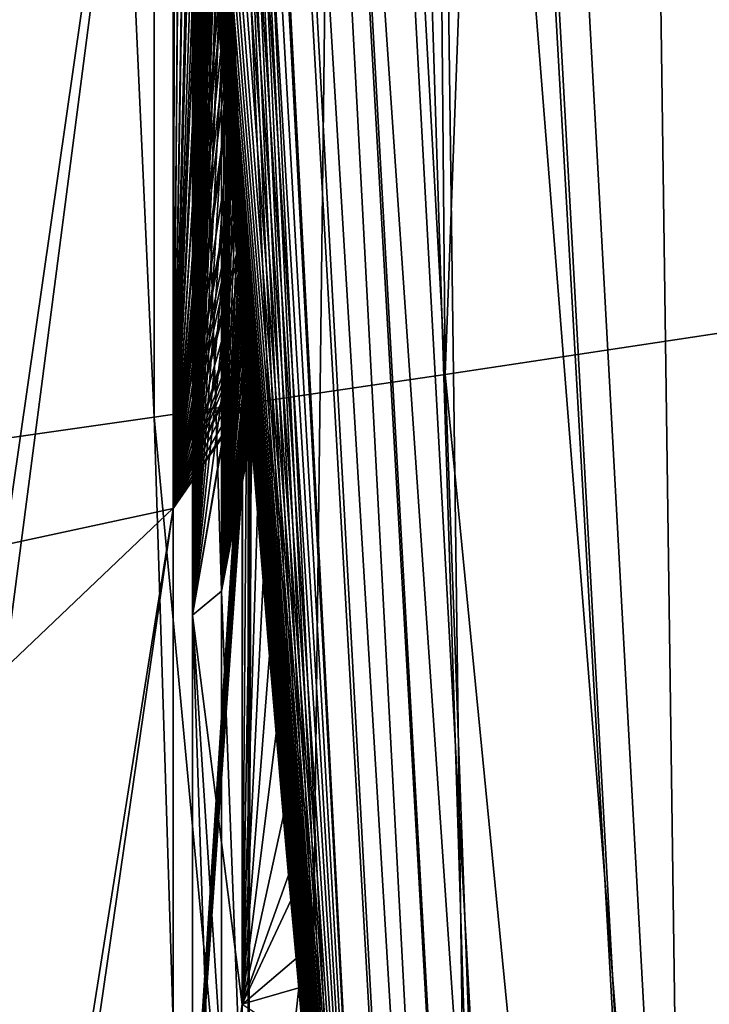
# Model space of a CAD drawing. Header units: metres. Extents: x -59 to 113, y -107 to 107.
# Tile 44 of 192: x -22.505 to -22.267, y -2.03 to -1.69. Entities that reach past the tile are written whole.
import ezdxf

# ---------------------------------------------------------------- set-up
doc = ezdxf.new("R2010")
doc.units = ezdxf.units.M
doc.layers.add('solid_20_382_333_XXX', color=7, linetype='CONTINUOUS')

msp = doc.modelspace()

# ---------------------------------------------------------------- linework, layer by layer
at = {"layer": 'solid_20_382_333_XXX'}
for points in [[(-22.675404, -8.532267, -58.202339), (-22.565056, 0, -58.59687), (-22.482573, -8.532267, -58.760853)], [(-22.482573, -8.532267, -58.760853), (-22.565056, 0, -58.59687), (-22.379398, 0, -59.067978)], [(-22.482573, -8.532267, -58.760853), (-22.379398, 0, -59.067978), (-22.266293, -8.532267, -59.252151)], [(-22.400661, -0.001116, 14.460033), (-22.326778, 0.001148, 14.411147), (-22.205284, -2.319411, 14.354494)], [(-22.266293, -8.532267, -59.252151), (-22.379398, 0, -59.067978), (-22.192207, 0, -59.451736)], [(-20.591038, -2.188736, 13.601759), (-22.205284, -2.319411, 14.354494), (-22.326778, 0.001148, 14.411147)], [(-20.705179, 0, 13.654984), (-20.591038, -2.188736, 13.601759), (-22.326778, 0.001148, 14.411147)], [(-22.561201, -1.841721, -22.436487), (-22.458622, -1.827063, -22.325249), (-22.542036, 0, -22.372587)], [(-22.458622, -1.827063, -22.325249), (-22.458235, 0, -22.274679), (-22.542036, 0, -22.372587)], [(-22.479876, -0.000002, 30.537273), (-22.5, -0.000005, 30.370859), (-22.335978, -2.71184, 30.370848)], [(-22.391514, -2.206838, 20.543573), (-22.335978, -2.71184, 30.370848), (-22.5, -0.000005, 30.370859)], [(-22.4254, -1.83069, 21.863312), (-22.425276, -1.832217, 21.856745), (-22.5, -0.000005, 30.370859)], [(-22.411484, -1.993848, 21.157787), (-22.5, -0.000005, 30.370859), (-22.425276, -1.832217, 21.856745)], [(-22.425566, -1.828671, 21.870255), (-22.4254, -1.83069, 21.863312), (-22.5, -0.000005, 30.370859)], [(-22.42577, -1.826157, 21.877617), (-22.425566, -1.828671, 21.870255), (-22.5, -0.000005, 30.370859)], [(-22.426016, -1.823141, 21.88542), (-22.42577, -1.826157, 21.877617), (-22.5, -0.000005, 30.370859)], [(-22.426174, -1.821186, 21.890091), (-22.426016, -1.823141, 21.88542), (-22.5, -0.000005, 30.370859)], [(-22.426302, -1.819622, 21.893663), (-22.426174, -1.821186, 21.890091), (-22.5, -0.000005, 30.370859)], [(-22.426628, -1.815596, 21.902346), (-22.426302, -1.819622, 21.893663), (-22.5, -0.000005, 30.370859)], [(-22.426994, -1.811057, 21.911469), (-22.426628, -1.815596, 21.902346), (-22.5, -0.000005, 30.370859)], [(-22.427402, -1.806, 21.921026), (-22.426994, -1.811057, 21.911469), (-22.5, -0.000005, 30.370859)], [(-22.427851, -1.800418, 21.931015), (-22.427402, -1.806, 21.921026), (-22.5, -0.000005, 30.370859)], [(-22.428341, -1.794305, 21.941433), (-22.427851, -1.800418, 21.931015), (-22.5, -0.000005, 30.370859)], [(-22.428871, -1.787654, 21.952269), (-22.428341, -1.794305, 21.941433), (-22.5, -0.000005, 30.370859)], [(-22.429443, -1.780458, 21.96352), (-22.428871, -1.787654, 21.952269), (-22.5, -0.000005, 30.370859)], [(-22.430058, -1.772714, 21.975174), (-22.429443, -1.780458, 21.96352), (-22.5, -0.000005, 30.370859)], [(-22.430712, -1.764417, 21.987219), (-22.430058, -1.772714, 21.975174), (-22.5, -0.000005, 30.370859)], [(-22.431406, -1.75557, 21.99963), (-22.430712, -1.764417, 21.987219), (-22.5, -0.000005, 30.370859)], [(-22.43214, -1.74616, 22.012407), (-22.431406, -1.75557, 21.99963), (-22.5, -0.000005, 30.370859)], [(-22.43292, -1.736112, 22.025631), (-22.43214, -1.74616, 22.012407), (-22.5, -0.000005, 30.370859)], [(-22.433754, -1.72531, 22.039419), (-22.43292, -1.736112, 22.025631), (-22.5, -0.000005, 30.370859)], [(-22.43465, -1.713619, 22.0539), (-22.433754, -1.72531, 22.039419), (-22.5, -0.000005, 30.370859)], [(-22.435617, -1.700899, 22.069189), (-22.43465, -1.713619, 22.0539), (-22.5, -0.000005, 30.370859)], [(-22.436668, -1.686993, 22.085398), (-22.435617, -1.700899, 22.069189), (-22.5, -0.000005, 30.370859)], [(-22.394268, -2.178712, 20.661039), (-22.391514, -2.206838, 20.543573), (-22.5, -0.000005, 30.370859)], [(-22.397184, -2.148519, 20.766548), (-22.394268, -2.178712, 20.661039), (-22.5, -0.000005, 30.370859)], [(-22.400154, -2.117334, 20.861305), (-22.397184, -2.148519, 20.766548), (-22.5, -0.000005, 30.370859)], [(-22.403101, -2.085913, 20.946569), (-22.400154, -2.117334, 20.861305), (-22.5, -0.000005, 30.370859)], [(-22.405983, -2.054724, 21.023594), (-22.403101, -2.085913, 20.946569), (-22.5, -0.000005, 30.370859)], [(-22.408781, -2.023988, 21.093662), (-22.405983, -2.054724, 21.023594), (-22.5, -0.000005, 30.370859)], [(-22.411484, -1.993848, 21.157787), (-22.408781, -2.023988, 21.093662), (-22.5, -0.000005, 30.370859)], [(-22.494745, -0.001124, 14.627174), (-22.360781, -2.449949, 14.564706), (-22.5, -0.002062, 14.683661)], [(-22.499971, -0.036235, 17.20204), (-22.5, -0.002062, 14.683661), (-22.376591, -2.353342, 14.626342)], [(-22.360781, -2.449949, 14.564706), (-22.376591, -2.353342, 14.626342), (-22.5, -0.002062, 14.683661)], [(-22.460777, -0.001121, 14.534747), (-22.327274, -2.441557, 14.472493), (-22.494745, -0.001124, 14.627174)], [(-22.327274, -2.441557, 14.472493), (-22.360781, -2.449949, 14.564706), (-22.494745, -0.001124, 14.627174)], [(-22.335798, -2.542124, 30.536896), (-22.479876, -0.000002, 30.537273), (-22.335978, -2.71184, 30.370848)], [(-22.335798, -2.542124, 30.536896), (-22.477577, -0.000002, 30.546387), (-22.479876, -0.000002, 30.537273)], [(-22.335798, -2.542124, 30.536896), (-22.415609, -0.000004, 30.703838), (-22.477577, -0.000002, 30.546387)], [(-22.400661, -0.001116, 14.460033), (-22.267723, -2.431216, 14.398043), (-22.460777, -0.001121, 14.534747)], [(-22.267723, -2.431216, 14.398043), (-22.327274, -2.441557, 14.472493), (-22.460777, -0.001121, 14.534747)], [(-22.458622, -1.827063, -22.325249), (-22.358221, -1.812348, -22.21158), (-22.458235, 0, -22.274679)], [(-22.358221, -1.812348, -22.21158), (-22.374413, 0, -22.17317), (-22.458235, 0, -22.274679)], [(-22.271982, -2.534846, 30.703665), (-22.411835, -0.000004, 30.710722), (-22.415609, -0.000004, 30.703838)], [(-22.271982, -2.534846, 30.703665), (-22.415609, -0.000004, 30.703838), (-22.335798, -2.542124, 30.536896)], [(-22.271982, -2.534846, 30.703665), (-22.306988, -0.000006, 30.853296), (-22.411835, -0.000004, 30.710722)], [(-22.400661, -0.001116, 14.460033), (-22.205284, -2.319411, 14.354494), (-22.267723, -2.431216, 14.398043)], [(-22.358221, -1.812348, -22.21158), (-22.291065, 0, -22.06772), (-22.374413, 0, -22.17317)], [(-22.358221, -1.812348, -22.21158), (-22.260674, -1.79768, -22.094988), (-22.291065, 0, -22.06772)], [(-22.164011, -2.522545, 30.853298), (-22.170368, -0.000007, 30.964626), (-22.306988, -0.000006, 30.853296)], [(-22.271982, -2.534846, 30.703665), (-22.164011, -2.522545, 30.853298), (-22.306988, -0.000006, 30.853296)], [(-22.260674, -1.79768, -22.094988), (-22.211166, 0, -21.961273), (-22.291065, 0, -22.06772)], [(-22.499197, -0.190044, 17.209139), (-22.499971, -0.036235, 17.20204), (-22.376591, -2.353342, 14.626342)], [(-22.497421, -0.340683, 17.225512), (-22.499197, -0.190044, 17.209139), (-22.376591, -2.353342, 14.626342)], [(-22.494776, -0.484854, 17.250257), (-22.497421, -0.340683, 17.225512), (-22.376591, -2.353342, 14.626342)], [(-22.490782, -0.643995, 17.288139), (-22.494776, -0.484854, 17.250257), (-22.376591, -2.353342, 14.626342)], [(-22.486353, -0.783526, 17.33103), (-22.490782, -0.643995, 17.288139), (-22.376591, -2.353342, 14.626342)], [(-22.481783, -0.905217, 17.376337), (-22.486353, -0.783526, 17.33103), (-22.376591, -2.353342, 14.626342)], [(-22.477261, -1.011317, 17.42231), (-22.481783, -0.905217, 17.376337), (-22.376591, -2.353342, 14.626342)], [(-22.472902, -1.103936, 17.467772), (-22.477261, -1.011317, 17.42231), (-22.376591, -2.353342, 14.626342)], [(-22.468777, -1.184949, 17.511959), (-22.472902, -1.103936, 17.467772), (-22.376591, -2.353342, 14.626342)], [(-22.464903, -1.256226, 17.554548), (-22.468777, -1.184949, 17.511959), (-22.376591, -2.353342, 14.626342)], [(-22.461275, -1.319528, 17.595549), (-22.464903, -1.256226, 17.554548), (-22.376591, -2.353342, 14.626342)], [(-22.457882, -1.376045, 17.634909), (-22.461275, -1.319528, 17.595549), (-22.376591, -2.353342, 14.626342)], [(-22.454741, -1.426401, 17.672375), (-22.457882, -1.376045, 17.634909), (-22.376591, -2.353342, 14.626342)], [(-22.452122, -1.467061, 17.704433), (-22.454741, -1.426401, 17.672375), (-22.376591, -2.353342, 14.626342)], [(-22.510216, -1.871192, 17.904589), (-22.510216, -1.454301, 17.596437), (-22.452122, -1.467061, 17.704433)], [(-22.510216, -1.871192, 17.904589), (-22.452122, -1.467061, 17.704433), (-22.452126, -1.858607, 18.008139)], [(-22.510216, -1.91382, 22.056551), (-22.452126, -1.858519, 21.991943), (-22.452118, -1.467119, 22.295519)], [(-22.510216, -1.503344, 22.373198), (-22.510216, -1.91382, 22.056551), (-22.452118, -1.467119, 22.295519)], [(-22.452126, -1.858607, 18.008139), (-22.452122, -1.467061, 17.704433), (-22.451849, -1.471214, 17.707802)], [(-22.452126, -1.858519, 21.991943), (-22.451258, -1.480225, 22.284807), (-22.452118, -1.467119, 22.295519)], [(-22.451849, -1.471214, 17.707802), (-22.452122, -1.467061, 17.704433), (-22.376591, -2.353342, 14.626342)], [(-22.452126, -1.858607, 18.008139), (-22.451849, -1.471214, 17.707802), (-22.449202, -1.511082, 17.741133)], [(-22.449202, -1.511082, 17.741133), (-22.451849, -1.471214, 17.707802), (-22.376591, -2.353342, 14.626342)], [(-22.452126, -1.858519, 21.991943), (-22.449089, -1.512757, 22.25742), (-22.451258, -1.480225, 22.284807)], [(-22.452126, -1.858607, 18.008139), (-22.449202, -1.511082, 17.741133), (-22.446783, -1.546588, 17.772398)], [(-22.446783, -1.546588, 17.772398), (-22.449202, -1.511082, 17.741133), (-22.376591, -2.353342, 14.626342)], [(-22.452126, -1.858519, 21.991943), (-22.447071, -1.542403, 22.231365), (-22.449089, -1.512757, 22.25742)], [(-22.452126, -1.858519, 21.991943), (-22.445198, -1.569411, 22.20664), (-22.447071, -1.542403, 22.231365)], [(-22.452126, -1.858607, 18.008139), (-22.446783, -1.546588, 17.772398), (-22.444578, -1.578272, 17.801691)], [(-22.444578, -1.578272, 17.801691), (-22.446783, -1.546588, 17.772398), (-22.376591, -2.353342, 14.626342)], [(-22.445387, -1.895455, 18.475086), (-22.442871, -1.602365, 18.100407), (-22.445387, -1.566721, 18.138954)], [(-22.435543, -1.701873, 18.354179), (-22.445387, -1.566721, 18.138954), (-22.436466, -1.689677, 18.336594)], [(-22.434633, -1.713847, 18.371511), (-22.445387, -1.566721, 18.138954), (-22.435543, -1.701873, 18.354179)], [(-22.433718, -1.725778, 18.388868), (-22.445387, -1.566721, 18.138954), (-22.434633, -1.713847, 18.371511)], [(-22.432785, -1.737871, 18.406578), (-22.445387, -1.566721, 18.138954), (-22.433718, -1.725778, 18.388868)], [(-22.431816, -1.750326, 18.424961), (-22.445387, -1.566721, 18.138954), (-22.432785, -1.737871, 18.406578)], [(-22.430798, -1.763338, 18.444345), (-22.445387, -1.566721, 18.138954), (-22.431816, -1.750326, 18.424961)], [(-22.42971, -1.777092, 18.465059), (-22.445387, -1.566721, 18.138954), (-22.430798, -1.763338, 18.444345)], [(-22.428543, -1.791765, 18.48744), (-22.445387, -1.566721, 18.138954), (-22.42971, -1.777092, 18.465059)], [(-22.428291, -1.794919, 18.49229), (-22.445387, -1.566721, 18.138954), (-22.428543, -1.791765, 18.48744)], [(-22.445387, -1.895455, 18.475086), (-22.445387, -1.566721, 18.138954), (-22.428291, -1.794919, 18.49229)], [(-22.445387, -1.895463, 21.524902), (-22.445227, -1.569003, 21.854544), (-22.445381, -1.566813, 21.86076)], [(-22.445387, -1.895463, 21.524902), (-22.445381, -1.566813, 21.86076), (-22.435389, -1.887175, 21.673502)], [(-22.445387, -1.895463, 21.524902), (-22.445042, -1.571664, 21.847992), (-22.445227, -1.569003, 21.854544)], [(-22.436329, -1.691497, 21.866213), (-22.435389, -1.703922, 21.859755), (-22.445381, -1.566813, 21.86076)], [(-22.435389, -1.887175, 21.673502), (-22.445381, -1.566813, 21.86076), (-22.435389, -1.703922, 21.859755)], [(-22.436329, -1.691497, 21.866213), (-22.445381, -1.566813, 21.86076), (-22.437193, -1.679989, 21.871908)], [(-22.452126, -1.858519, 21.991943), (-22.443468, -1.593975, 22.18326), (-22.445198, -1.569411, 22.20664)], [(-22.445387, -1.895463, 21.524902), (-22.44482, -1.574803, 21.841051), (-22.445042, -1.571664, 21.847992)], [(-22.445387, -1.895463, 21.524902), (-22.444567, -1.578435, 21.833664), (-22.44482, -1.574803, 21.841051)], [(-22.452126, -1.858607, 18.008139), (-22.444578, -1.578272, 17.801691), (-22.442574, -1.606525, 17.829037)], [(-22.445387, -1.895463, 21.524902), (-22.444275, -1.582579, 21.825781), (-22.444567, -1.578435, 21.833664)], [(-22.442574, -1.606525, 17.829037), (-22.444578, -1.578272, 17.801691), (-22.376591, -2.353342, 14.626342)], [(-22.445387, -1.895463, 21.524902), (-22.443945, -1.587254, 21.817368), (-22.444275, -1.582579, 21.825781)], [(-22.445387, -1.895463, 21.524902), (-22.443575, -1.592466, 21.808405), (-22.443945, -1.587254, 21.817368)], [(-22.445387, -1.895463, 21.524902), (-22.443167, -1.59822, 21.798882), (-22.443575, -1.592466, 21.808405)], [(-22.452126, -1.858519, 21.991943), (-22.441872, -1.616294, 22.161209), (-22.443468, -1.593975, 22.18326)], [(-22.445387, -1.895463, 21.524902), (-22.442715, -1.604554, 21.788723), (-22.443167, -1.59822, 21.798882)], [(-22.445387, -1.895455, 18.475086), (-22.442341, -1.609772, 18.101807), (-22.442871, -1.602365, 18.100407)], [(-22.452126, -1.858607, 18.008139), (-22.442574, -1.606525, 17.829037), (-22.440756, -1.6317, 17.854485)], [(-22.445387, -1.895463, 21.524902), (-22.442213, -1.611552, 21.777794), (-22.442715, -1.604554, 21.788723)], [(-22.440756, -1.6317, 17.854485), (-22.442574, -1.606525, 17.829037), (-22.376591, -2.353342, 14.626342)], [(-22.445387, -1.895455, 18.475086), (-22.441776, -1.617615, 18.103714), (-22.442341, -1.609772, 18.101807)], [(-22.445387, -1.895463, 21.524902), (-22.441654, -1.619295, 21.765965), (-22.442213, -1.611552, 21.777794)], [(-22.452126, -1.858519, 21.991943), (-22.440401, -1.636571, 22.140457), (-22.441872, -1.616294, 22.161209)], [(-22.445387, -1.895455, 18.475086), (-22.441172, -1.625982, 18.106136), (-22.441776, -1.617615, 18.103714)], [(-22.445387, -1.895463, 21.524902), (-22.441036, -1.627861, 21.753119), (-22.441654, -1.619295, 21.765965)], [(-22.445387, -1.895455, 18.475086), (-22.440521, -1.63494, 18.109095), (-22.441172, -1.625982, 18.106136)], [(-22.445387, -1.895463, 21.524902), (-22.440348, -1.637325, 21.739132), (-22.441036, -1.627861, 21.753119)], [(-22.452126, -1.858607, 18.008139), (-22.440756, -1.6317, 17.854485), (-22.439114, -1.65414, 17.878124)], [(-22.439114, -1.65414, 17.878124), (-22.440756, -1.6317, 17.854485), (-22.376591, -2.353342, 14.626342)], [(-22.452126, -1.858519, 21.991943), (-22.439051, -1.654995, 22.120951), (-22.440401, -1.636571, 22.140457)], [(-22.445387, -1.895455, 18.475086), (-22.439819, -1.644547, 18.112623), (-22.440521, -1.63494, 18.109095)], [(-22.445387, -1.895463, 21.524902), (-22.439592, -1.647629, 21.724077), (-22.440348, -1.637325, 21.739132)], [(-22.445387, -1.895455, 18.475086), (-22.439062, -1.654843, 18.116753), (-22.439819, -1.644547, 18.112623)], [(-22.445387, -1.895463, 21.524902), (-22.438808, -1.65828, 21.708639), (-22.439592, -1.647629, 21.724077)], [(-22.452126, -1.858607, 18.008139), (-22.439114, -1.65414, 17.878124), (-22.437628, -1.674174, 17.900084)], [(-22.437628, -1.674174, 17.900084), (-22.439114, -1.65414, 17.878124), (-22.376591, -2.353342, 14.626342)], [(-22.452126, -1.858519, 21.991943), (-22.437809, -1.671746, 22.102621), (-22.439051, -1.654995, 22.120951)], [(-22.445387, -1.895455, 18.475086), (-22.438246, -1.665861, 18.121519), (-22.439062, -1.654843, 18.116753)], [(-22.445387, -1.895463, 21.524902), (-22.438007, -1.669068, 21.693075), (-22.438808, -1.65828, 21.708639)], [(-22.445387, -1.895455, 18.475086), (-22.437368, -1.677656, 18.126974), (-22.438246, -1.665861, 18.121519)], [(-22.445387, -1.895463, 21.524902), (-22.437183, -1.680131, 21.677149), (-22.438007, -1.669068, 21.693075)], [(-22.452126, -1.858519, 21.991943), (-22.436668, -1.686993, 22.085398), (-22.437809, -1.671746, 22.102621)], [(-22.452126, -1.858607, 18.008139), (-22.437628, -1.674174, 17.900084), (-22.436281, -1.692115, 17.920515)], [(-22.436281, -1.692115, 17.920515), (-22.437628, -1.674174, 17.900084), (-22.376591, -2.353342, 14.626342)], [(-22.445387, -1.895455, 18.475086), (-22.436417, -1.690321, 18.133192), (-22.437368, -1.677656, 18.126974)], [(-22.436466, -1.689677, 18.336594), (-22.437368, -1.677656, 18.126974), (-22.436417, -1.690321, 18.133192)], [(-22.445387, -1.895463, 21.524902), (-22.436319, -1.691626, 21.660601), (-22.437183, -1.680131, 21.677149)], [(-22.436329, -1.691497, 21.866213), (-22.437193, -1.679989, 21.871908), (-22.437183, -1.680131, 21.677149)], [(-22.436329, -1.691497, 21.866213), (-22.437183, -1.680131, 21.677149), (-22.436319, -1.691626, 21.660601)], [(-22.452126, -1.858519, 21.991943), (-22.435617, -1.700899, 22.069189), (-22.436668, -1.686993, 22.085398)], [(-22.445387, -1.895455, 18.475086), (-22.435389, -1.703922, 18.140245), (-22.436417, -1.690321, 18.133192)], [(-22.435543, -1.701873, 18.354179), (-22.436466, -1.689677, 18.336594), (-22.436417, -1.690321, 18.133192)], [(-22.435543, -1.701873, 18.354179), (-22.436417, -1.690321, 18.133192), (-22.435389, -1.703922, 18.140245)], [(-22.436329, -1.691497, 21.866213), (-22.435406, -1.703699, 21.643183), (-22.435389, -1.703922, 21.859755)], [(-22.436329, -1.691497, 21.866213), (-22.436319, -1.691626, 21.660601), (-22.435406, -1.703699, 21.643183)], [(-22.452126, -1.858607, 18.008139), (-22.436281, -1.692115, 17.920515), (-22.435059, -1.708257, 17.939596)], [(-22.445387, -1.895463, 21.524902), (-22.435406, -1.703699, 21.643183), (-22.436319, -1.691626, 21.660601)], [(-22.435059, -1.708257, 17.939596), (-22.436281, -1.692115, 17.920515), (-22.376591, -2.353342, 14.626342)], [(-22.452126, -1.858519, 21.991943), (-22.43465, -1.713619, 22.0539), (-22.435617, -1.700899, 22.069189)], [(-22.445387, -1.895463, 21.524902), (-22.434429, -1.716493, 21.624647), (-22.435406, -1.703699, 21.643183)], [(-22.445387, -1.895455, 18.475086), (-22.435389, -1.887175, 18.326498), (-22.435389, -1.703922, 18.140245)], [(-22.434633, -1.713847, 18.371511), (-22.435543, -1.701873, 18.354179), (-22.435389, -1.703922, 18.140245)], [(-22.435406, -1.703699, 21.643183), (-22.434429, -1.716493, 21.624647), (-22.435389, -1.703922, 21.859755)], [(-22.434429, -1.716493, 21.624647), (-22.434538, -1.715088, 21.853888), (-22.435389, -1.703922, 21.859755)], [(-22.435389, -1.887175, 21.673502), (-22.435389, -1.703922, 21.859755), (-22.434538, -1.715088, 21.853888)], [(-22.434633, -1.713847, 18.371511), (-22.435389, -1.703922, 18.140245), (-22.434374, -1.717217, 18.147213)], [(-22.435389, -1.887175, 18.326498), (-22.434374, -1.717217, 18.147213), (-22.435389, -1.703922, 18.140245)], [(-22.452126, -1.858607, 18.008139), (-22.435059, -1.708257, 17.939596), (-22.433941, -1.722876, 17.957527)], [(-22.433941, -1.722876, 17.957527), (-22.435059, -1.708257, 17.939596), (-22.376591, -2.353342, 14.626342)], [(-22.452126, -1.858519, 21.991943), (-22.433754, -1.72531, 22.039419), (-22.43465, -1.713619, 22.0539)], [(-22.435389, -1.887175, 21.673502), (-22.434538, -1.715088, 21.853888), (-22.433737, -1.725536, 21.848547)], [(-22.433718, -1.725778, 18.388868), (-22.434633, -1.713847, 18.371511), (-22.434374, -1.717217, 18.147213)], [(-22.434429, -1.716493, 21.624647), (-22.433737, -1.725536, 21.848547), (-22.434538, -1.715088, 21.853888)], [(-22.445387, -1.895463, 21.524902), (-22.433382, -1.730148, 21.604746), (-22.434429, -1.716493, 21.624647)], [(-22.435389, -1.887175, 18.326498), (-22.433424, -1.729601, 18.153484), (-22.434374, -1.717217, 18.147213)], [(-22.434429, -1.716493, 21.624647), (-22.433382, -1.730148, 21.604746), (-22.433737, -1.725536, 21.848547)], [(-22.433718, -1.725778, 18.388868), (-22.434374, -1.717217, 18.147213), (-22.433424, -1.729601, 18.153484)], [(-22.452126, -1.858607, 18.008139), (-22.433941, -1.722876, 17.957527), (-22.432911, -1.73623, 17.974522)], [(-22.452126, -1.858519, 21.991943), (-22.43292, -1.736112, 22.025631), (-22.433754, -1.72531, 22.039419)], [(-22.432911, -1.73623, 17.974522), (-22.433941, -1.722876, 17.957527), (-22.376591, -2.353342, 14.626342)], [(-22.435389, -1.887175, 21.673502), (-22.433737, -1.725536, 21.848547), (-22.43298, -1.735345, 21.843697)], [(-22.433382, -1.730148, 21.604746), (-22.43298, -1.735345, 21.843697), (-22.433737, -1.725536, 21.848547)], [(-22.432785, -1.737871, 18.406578), (-22.433718, -1.725778, 18.388868), (-22.433424, -1.729601, 18.153484)], [(-22.445387, -1.895463, 21.524902), (-22.432247, -1.744797, 21.583218), (-22.433382, -1.730148, 21.604746)], [(-22.435389, -1.887175, 18.326498), (-22.432529, -1.741163, 18.159092), (-22.433424, -1.729601, 18.153484)], [(-22.432785, -1.737871, 18.406578), (-22.433424, -1.729601, 18.153484), (-22.432529, -1.741163, 18.159092)], [(-22.433382, -1.730148, 21.604746), (-22.432247, -1.744797, 21.583218), (-22.43298, -1.735345, 21.843697)], [(-22.435389, -1.887175, 21.673502), (-22.43298, -1.735345, 21.843697), (-22.432262, -1.744602, 21.839296)], [(-22.432247, -1.744797, 21.583218), (-22.432262, -1.744602, 21.839296), (-22.43298, -1.735345, 21.843697)], [(-22.452126, -1.858519, 21.991943), (-22.43214, -1.74616, 22.012407), (-22.43292, -1.736112, 22.025631)], [(-22.452126, -1.858607, 18.008139), (-22.432911, -1.73623, 17.974522), (-22.431953, -1.748567, 17.990824)], [(-22.431953, -1.748567, 17.990824), (-22.432911, -1.73623, 17.974522), (-22.376591, -2.353342, 14.626342)], [(-22.431816, -1.750326, 18.424961), (-22.432785, -1.737871, 18.406578), (-22.432529, -1.741163, 18.159092)], [(-22.435389, -1.887175, 18.326498), (-22.431688, -1.751958, 18.164055), (-22.432529, -1.741163, 18.159092)], [(-22.431816, -1.750326, 18.424961), (-22.432529, -1.741163, 18.159092), (-22.431688, -1.751958, 18.164055)], [(-22.445387, -1.895463, 21.524902), (-22.431015, -1.760562, 21.559805), (-22.432247, -1.744797, 21.583218)], [(-22.435389, -1.887175, 21.673502), (-22.432262, -1.744602, 21.839296), (-22.431576, -1.753398, 21.835308)], [(-22.432247, -1.744797, 21.583218), (-22.431576, -1.753398, 21.835308), (-22.432262, -1.744602, 21.839296)], [(-22.432247, -1.744797, 21.583218), (-22.431015, -1.760562, 21.559805), (-22.431576, -1.753398, 21.835308)], [(-22.452126, -1.858519, 21.991943), (-22.431406, -1.75557, 21.99963), (-22.43214, -1.74616, 22.012407)], [(-22.452126, -1.858607, 18.008139), (-22.431953, -1.748567, 17.990824), (-22.431053, -1.76007, 18.006632)], [(-22.431053, -1.76007, 18.006632), (-22.431953, -1.748567, 17.990824), (-22.376591, -2.353342, 14.626342)], [(-22.435389, -1.887175, 18.326498), (-22.430899, -1.762035, 18.168386), (-22.431688, -1.751958, 18.164055)], [(-22.431816, -1.750326, 18.424961), (-22.431688, -1.751958, 18.164055), (-22.430899, -1.762035, 18.168386)], [(-22.430798, -1.763338, 18.444345), (-22.431816, -1.750326, 18.424961), (-22.430899, -1.762035, 18.168386)], [(-22.452126, -1.858519, 21.991943), (-22.430712, -1.764417, 21.987219), (-22.431406, -1.75557, 21.99963)], [(-22.435389, -1.887175, 21.673502), (-22.431576, -1.753398, 21.835308), (-22.430916, -1.76182, 21.831701)], [(-22.431015, -1.760562, 21.559805), (-22.430916, -1.76182, 21.831701), (-22.431576, -1.753398, 21.835308)], [(-22.452126, -1.858607, 18.008139), (-22.431053, -1.76007, 18.006632), (-22.430212, -1.770766, 18.021961)], [(-22.445387, -1.895463, 21.524902), (-22.429674, -1.777555, 21.534239), (-22.431015, -1.760562, 21.559805)], [(-22.435389, -1.887175, 21.673502), (-22.430916, -1.76182, 21.831701), (-22.430277, -1.769927, 21.828474)], [(-22.435389, -1.887175, 18.326498), (-22.430157, -1.771457, 18.172104), (-22.430899, -1.762035, 18.168386)], [(-22.430212, -1.770766, 18.021961), (-22.431053, -1.76007, 18.006632), (-22.376591, -2.353342, 14.626342)], [(-22.431015, -1.760562, 21.559805), (-22.429674, -1.777555, 21.534239), (-22.430916, -1.76182, 21.831701)], [(-22.429674, -1.777555, 21.534239), (-22.430277, -1.769927, 21.828474), (-22.430916, -1.76182, 21.831701)], [(-22.430798, -1.763338, 18.444345), (-22.430899, -1.762035, 18.168386), (-22.430157, -1.771457, 18.172104)], [(-22.452126, -1.858519, 21.991943), (-22.430058, -1.772714, 21.975174), (-22.430712, -1.764417, 21.987219)], [(-22.42971, -1.777092, 18.465059), (-22.430798, -1.763338, 18.444345), (-22.430157, -1.771457, 18.172104)], [(-22.452126, -1.858607, 18.008139), (-22.430212, -1.770766, 18.021961), (-22.429434, -1.780595, 18.03669)], [(-22.452126, -1.858519, 21.991943), (-22.429443, -1.780458, 21.96352), (-22.430058, -1.772714, 21.975174)], [(-22.435389, -1.887175, 21.673502), (-22.430277, -1.769927, 21.828474), (-22.429665, -1.777686, 21.825657)], [(-22.435389, -1.887175, 18.326498), (-22.429457, -1.780297, 18.175219), (-22.430157, -1.771457, 18.172104)], [(-22.429674, -1.777555, 21.534239), (-22.429665, -1.777686, 21.825657), (-22.430277, -1.769927, 21.828474)], [(-22.429434, -1.780595, 18.03669), (-22.430212, -1.770766, 18.021961), (-22.376591, -2.353342, 14.626342)], [(-22.42971, -1.777092, 18.465059), (-22.430157, -1.771457, 18.172104), (-22.429457, -1.780297, 18.175219)], [(-22.445387, -1.895463, 21.524902), (-22.428215, -1.795873, 21.506241), (-22.429674, -1.777555, 21.534239)], [(-22.435389, -1.887175, 21.673502), (-22.429665, -1.777686, 21.825657), (-22.429079, -1.785042, 21.823296)], [(-22.42971, -1.777092, 18.465059), (-22.429457, -1.780297, 18.175219), (-22.428793, -1.788633, 18.177725)], [(-22.428543, -1.791765, 18.48744), (-22.42971, -1.777092, 18.465059), (-22.428793, -1.788633, 18.177725)], [(-22.429674, -1.777555, 21.534239), (-22.428215, -1.795873, 21.506241), (-22.429665, -1.777686, 21.825657)], [(-22.428215, -1.795873, 21.506241), (-22.429079, -1.785042, 21.823296), (-22.429665, -1.777686, 21.825657)], [(-22.452126, -1.858519, 21.991943), (-22.428871, -1.787654, 21.952269), (-22.429443, -1.780458, 21.96352)], [(-22.452126, -1.858607, 18.008139), (-22.429434, -1.780595, 18.03669), (-22.428724, -1.789495, 18.050686)], [(-22.435389, -1.887175, 18.326498), (-22.428793, -1.788633, 18.177725), (-22.429457, -1.780297, 18.175219)], [(-22.428724, -1.789495, 18.050686), (-22.429434, -1.780595, 18.03669), (-22.376591, -2.353342, 14.626342)], [(-22.435389, -1.887175, 21.673502), (-22.429079, -1.785042, 21.823296), (-22.428526, -1.791996, 21.821411)], [(-22.428215, -1.795873, 21.506241), (-22.428526, -1.791996, 21.821411), (-22.429079, -1.785042, 21.823296)], [(-22.452126, -1.858519, 21.991943), (-22.428341, -1.794305, 21.941433), (-22.428871, -1.787654, 21.952269)], [(-22.452126, -1.858607, 18.008139), (-22.428724, -1.789495, 18.050686), (-22.428091, -1.79742, 18.063816)], [(-22.435389, -1.887175, 18.326498), (-22.428167, -1.796479, 18.179581), (-22.428793, -1.788633, 18.177725)], [(-22.428543, -1.791765, 18.48744), (-22.428793, -1.788633, 18.177725), (-22.428167, -1.796479, 18.179581)], [(-22.428091, -1.79742, 18.063816), (-22.428724, -1.789495, 18.050686), (-22.376591, -2.353342, 14.626342)], [(-22.435389, -1.887175, 21.673502), (-22.428526, -1.791996, 21.821411), (-22.428001, -1.79855, 21.820032)], [(-22.428291, -1.794919, 18.49229), (-22.428543, -1.791765, 18.48744), (-22.428167, -1.796479, 18.179581)], [(-22.428215, -1.795873, 21.506241), (-22.428001, -1.79855, 21.820032), (-22.428526, -1.791996, 21.821411)], [(-22.452126, -1.858519, 21.991943), (-22.427851, -1.800418, 21.931015), (-22.428341, -1.794305, 21.941433)], [(-22.428288, -2.029683, 18.827288), (-22.445387, -1.895455, 18.475086), (-22.428291, -1.794919, 18.49229)], [(-22.428288, -2.029654, 21.172762), (-22.428215, -1.795873, 21.506241), (-22.445387, -1.895463, 21.524902)], [(-22.435389, -1.887175, 18.326498), (-22.427584, -1.803741, 18.18071), (-22.428167, -1.796479, 18.179581)], [(-22.428291, -1.794919, 18.49229), (-22.428167, -1.796479, 18.179581), (-22.427584, -1.803741, 18.18071)], [(-22.427279, -1.807523, 18.511829), (-22.428291, -1.794919, 18.49229), (-22.427584, -1.803741, 18.18071)], [(-22.425903, -1.824516, 18.538586), (-22.428291, -1.794919, 18.49229), (-22.427279, -1.807523, 18.511829)], [(-22.424402, -1.842874, 18.568073), (-22.428291, -1.794919, 18.49229), (-22.425903, -1.824516, 18.538586)], [(-22.422764, -1.862703, 18.60067), (-22.428291, -1.794919, 18.49229), (-22.424402, -1.842874, 18.568073)], [(-22.420979, -1.884079, 18.636768), (-22.428291, -1.794919, 18.49229), (-22.422764, -1.862703, 18.60067)], [(-22.419037, -1.907042, 18.676771), (-22.428291, -1.794919, 18.49229), (-22.420979, -1.884079, 18.636768)], [(-22.416935, -1.931589, 18.721098), (-22.428291, -1.794919, 18.49229), (-22.419037, -1.907042, 18.676771)], [(-22.414673, -1.95767, 18.770187), (-22.428291, -1.794919, 18.49229), (-22.416935, -1.931589, 18.721098)], [(-22.412252, -1.985174, 18.824488), (-22.428291, -1.794919, 18.49229), (-22.414673, -1.95767, 18.770187)], [(-22.428288, -2.029683, 18.827288), (-22.428291, -1.794919, 18.49229), (-22.412252, -1.985174, 18.824488)], [(-22.428288, -2.029654, 21.172762), (-22.426628, -1.815595, 21.475525), (-22.428215, -1.795873, 21.506241)], [(-22.428215, -1.795873, 21.506241), (-22.426628, -1.815595, 21.475525), (-22.428001, -1.79855, 21.820032)], [(-22.452126, -1.858607, 18.008139), (-22.428091, -1.79742, 18.063816), (-22.427532, -1.804376, 18.076015)], [(-22.435389, -1.887175, 21.673502), (-22.428001, -1.79855, 21.820032), (-22.427509, -1.804664, 21.819197)], [(-22.427532, -1.804376, 18.076015), (-22.428091, -1.79742, 18.063816), (-22.376591, -2.353342, 14.626342)], [(-22.426628, -1.815595, 21.475525), (-22.427509, -1.804664, 21.819197), (-22.428001, -1.79855, 21.820032)], [(-22.188007, -3.550585, -22.220455), (-22.260674, -1.79768, -22.094988), (-22.358221, -1.812348, -22.21158)], [(-22.452126, -1.858519, 21.991943), (-22.427402, -1.806, 21.921026), (-22.427851, -1.800418, 21.931015)], [(-22.452126, -1.858607, 18.008139), (-22.427532, -1.804376, 18.076015), (-22.427046, -1.810422, 18.087301)], [(-22.452126, -2.188724, 21.622164), (-22.426994, -1.811057, 21.911469), (-22.427402, -1.806, 21.921026)], [(-22.452126, -2.188724, 21.622164), (-22.427402, -1.806, 21.921026), (-22.452126, -1.858519, 21.991943)], [(-22.435389, -1.887175, 18.326498), (-22.427048, -1.810386, 18.181047), (-22.427584, -1.803741, 18.18071)], [(-22.435389, -1.887175, 21.673502), (-22.427509, -1.804664, 21.819197), (-22.427059, -1.810243, 21.818951)], [(-22.427279, -1.807523, 18.511829), (-22.427584, -1.803741, 18.18071), (-22.427048, -1.810386, 18.181047)], [(-22.427046, -1.810422, 18.087301), (-22.427532, -1.804376, 18.076015), (-22.376591, -2.353342, 14.626342)], [(-22.426628, -1.815595, 21.475525), (-22.427059, -1.810243, 21.818951), (-22.427509, -1.804664, 21.819197)], [(-22.452126, -1.858607, 18.008139), (-22.427046, -1.810422, 18.087301), (-22.426626, -1.815615, 18.097692)], [(-22.435389, -1.887175, 21.673502), (-22.427059, -1.810243, 21.818951), (-22.426653, -1.815273, 21.819309)], [(-22.435389, -1.887175, 18.326498), (-22.426569, -1.816316, 18.180523), (-22.427048, -1.810386, 18.181047)], [(-22.427279, -1.807523, 18.511829), (-22.426569, -1.816316, 18.180523), (-22.426153, -1.821446, 18.179087)], [(-22.425903, -1.824516, 18.538586), (-22.427279, -1.807523, 18.511829), (-22.426153, -1.821446, 18.179087)], [(-22.427279, -1.807523, 18.511829), (-22.427048, -1.810386, 18.181047), (-22.426569, -1.816316, 18.180523)], [(-22.426628, -1.815595, 21.475525), (-22.426653, -1.815273, 21.819309), (-22.427059, -1.810243, 21.818951)], [(-22.426626, -1.815615, 18.097692), (-22.427046, -1.810422, 18.087301), (-22.376591, -2.353342, 14.626342)], [(-22.293993, -3.582074, -22.328594), (-22.358221, -1.812348, -22.21158), (-22.458622, -1.827063, -22.325249)], [(-22.452126, -2.188724, 21.622164), (-22.426628, -1.815596, 21.902346), (-22.426994, -1.811057, 21.911469)], [(-22.188007, -3.550585, -22.220455), (-22.358221, -1.812348, -22.21158), (-22.293993, -3.582074, -22.328594)], [(-22.452126, -2.188724, 21.622164), (-22.426302, -1.819622, 21.893663), (-22.426628, -1.815596, 21.902346)], [(-22.452126, -1.858607, 18.008139), (-22.426626, -1.815615, 18.097692), (-22.42627, -1.820017, 18.107227)], [(-22.435389, -1.887175, 21.673502), (-22.426653, -1.815273, 21.819309), (-22.426289, -1.819774, 21.820313)], [(-22.435389, -1.887175, 18.326498), (-22.426153, -1.821446, 18.179087), (-22.426569, -1.816316, 18.180523)], [(-22.428288, -2.029654, 21.172762), (-22.424902, -1.836777, 21.441793), (-22.426628, -1.815595, 21.475525)], [(-22.426628, -1.815595, 21.475525), (-22.426289, -1.819774, 21.820313), (-22.426653, -1.815273, 21.819309)], [(-22.426628, -1.815595, 21.475525), (-22.424902, -1.836777, 21.441793), (-22.426289, -1.819774, 21.820313)], [(-22.42627, -1.820017, 18.107227), (-22.426626, -1.815615, 18.097692), (-22.376591, -2.353342, 14.626342)], [(-22.452126, -2.188724, 21.622164), (-22.426174, -1.821186, 21.890091), (-22.426302, -1.819622, 21.893663)], [(-22.452126, -1.858607, 18.008139), (-22.42627, -1.820017, 18.107227), (-22.426172, -1.821196, 18.109936)], [(-22.435389, -1.887175, 21.673502), (-22.426289, -1.819774, 21.820313), (-22.425968, -1.823711, 21.821995)], [(-22.424902, -1.836777, 21.441793), (-22.425968, -1.823711, 21.821995), (-22.426289, -1.819774, 21.820313)], [(-22.426172, -1.821196, 18.109936), (-22.42627, -1.820017, 18.107227), (-22.376591, -2.353342, 14.626342)], [(-22.426174, -2.128048, 21.536413), (-22.426174, -1.821186, 21.890091), (-22.452126, -2.188724, 21.622164)], [(-22.452126, -1.858607, 18.008139), (-22.426172, -1.821196, 18.109936), (-22.452126, -2.188796, 18.377932)], [(-22.426174, -2.128049, 18.463587), (-22.452126, -2.188796, 18.377932), (-22.426172, -1.821196, 18.109936)], [(-22.435389, -1.887175, 18.326498), (-22.425802, -1.825767, 18.176674), (-22.426153, -1.821446, 18.179087)], [(-22.435389, -1.887175, 21.673502), (-22.425968, -1.823711, 21.821995), (-22.425699, -1.827017, 21.824352)], [(-22.426174, -2.128048, 21.536413), (-22.426016, -1.823141, 21.88542), (-22.426174, -1.821186, 21.890091)], [(-22.426174, -2.128049, 18.463587), (-22.426172, -1.821196, 18.109936), (-22.42597, -1.823704, 18.115974)], [(-22.426174, -2.128048, 21.536413), (-22.42577, -1.826157, 21.877617), (-22.426016, -1.823141, 21.88542)], [(-22.426174, -2.128049, 18.463587), (-22.42597, -1.823704, 18.115974), (-22.425722, -1.826751, 18.124035)], [(-22.42597, -1.823704, 18.115974), (-22.426172, -1.821196, 18.109936), (-22.376591, -2.353342, 14.626342)], [(-22.425903, -1.824516, 18.538586), (-22.426153, -1.821446, 18.179087), (-22.425802, -1.825767, 18.176674)], [(-22.425722, -1.826751, 18.124035), (-22.42597, -1.823704, 18.115974), (-22.376591, -2.353342, 14.626342)], [(-22.424902, -1.836777, 21.441793), (-22.425699, -1.827017, 21.824352), (-22.425968, -1.823711, 21.821995)], [(-22.402617, -3.61394, -22.432243), (-22.458622, -1.827063, -22.325249), (-22.561201, -1.841721, -22.436487)], [(-22.293993, -3.582074, -22.328594), (-22.458622, -1.827063, -22.325249), (-22.402617, -3.61394, -22.432243)], [(-22.435389, -1.887175, 18.326498), (-22.42552, -1.829213, 18.173235), (-22.425802, -1.825767, 18.176674)], [(-22.435389, -1.887175, 18.326498), (-22.425722, -1.826751, 18.124035), (-22.42552, -1.82922, 18.131508)], [(-22.435389, -1.887175, 18.326498), (-22.426174, -2.128049, 18.463587), (-22.425722, -1.826751, 18.124035)], [(-22.435389, -1.887175, 21.673502), (-22.425699, -1.827017, 21.824352), (-22.426174, -2.128048, 21.536413)], [(-22.426174, -2.128048, 21.536413), (-22.425566, -1.828671, 21.870255), (-22.42577, -1.826157, 21.877617)], [(-22.426174, -2.128048, 21.536413), (-22.425699, -1.827017, 21.824352), (-22.425486, -1.829636, 21.827351)], [(-22.425903, -1.824516, 18.538586), (-22.425201, -1.83313, 18.1637), (-22.425156, -1.833694, 18.157873)], [(-22.424402, -1.842874, 18.568073), (-22.425903, -1.824516, 18.538586), (-22.425156, -1.833694, 18.157873)], [(-22.425903, -1.824516, 18.538586), (-22.425322, -1.831663, 18.168863), (-22.425201, -1.83313, 18.1637)], [(-22.425903, -1.824516, 18.538586), (-22.42552, -1.829213, 18.173235), (-22.425322, -1.831663, 18.168863)], [(-22.425903, -1.824516, 18.538586), (-22.425802, -1.825767, 18.176674), (-22.42552, -1.829213, 18.173235)], [(-22.42552, -1.82922, 18.131508), (-22.425722, -1.826751, 18.124035), (-22.376591, -2.353342, 14.626342)], [(-22.424902, -1.836777, 21.441793), (-22.425486, -1.829636, 21.827351), (-22.425699, -1.827017, 21.824352)], [(-22.435389, -1.887175, 18.326498), (-22.425322, -1.831663, 18.168863), (-22.42552, -1.829213, 18.173235)], [(-22.435389, -1.887175, 18.326498), (-22.42552, -1.82922, 18.131508), (-22.425362, -1.831155, 18.138504)], [(-22.426174, -2.128048, 21.536413), (-22.4254, -1.83069, 21.863312), (-22.425566, -1.828671, 21.870255)], [(-22.426174, -2.128048, 21.536413), (-22.425486, -1.829636, 21.827351), (-22.425327, -1.831592, 21.830969)], [(-22.426174, -2.128048, 21.536413), (-22.425276, -1.832217, 21.856745), (-22.4254, -1.83069, 21.863312)], [(-22.425362, -1.831155, 18.138504), (-22.42552, -1.82922, 18.131508), (-22.376591, -2.353342, 14.626342)], [(-22.424902, -1.836777, 21.441793), (-22.425327, -1.831592, 21.830969), (-22.425486, -1.829636, 21.827351)], [(-22.435389, -1.887175, 18.326498), (-22.425362, -1.831155, 18.138504), (-22.425245, -1.832576, 18.145147)], [(-22.435389, -1.887175, 18.326498), (-22.425201, -1.83313, 18.1637), (-22.425322, -1.831663, 18.168863)], [(-22.435389, -1.887175, 18.326498), (-22.425245, -1.832576, 18.145147), (-22.425175, -1.833461, 18.151606)], [(-22.435389, -1.887175, 18.326498), (-22.425156, -1.833694, 18.157873), (-22.425201, -1.83313, 18.1637)], [(-22.435389, -1.887175, 18.326498), (-22.425175, -1.833461, 18.151606), (-22.425156, -1.833694, 18.157873)], [(-22.426174, -2.128048, 21.536413), (-22.425327, -1.831592, 21.830969), (-22.42522, -1.832895, 21.835146)], [(-22.426174, -2.128048, 21.536413), (-22.425194, -1.833219, 21.850607), (-22.425276, -1.832217, 21.856745)], [(-22.426174, -2.128048, 21.536413), (-22.42522, -1.832895, 21.835146), (-22.425165, -1.833577, 21.839806)], [(-22.426174, -2.128048, 21.536413), (-22.425156, -1.833677, 21.844954), (-22.425194, -1.833219, 21.850607)], [(-22.426174, -2.128048, 21.536413), (-22.425165, -1.833577, 21.839806), (-22.425156, -1.833677, 21.844954)], [(-22.425245, -1.832576, 18.145147), (-22.425362, -1.831155, 18.138504), (-22.376591, -2.353342, 14.626342)], [(-22.424902, -1.836777, 21.441793), (-22.42522, -1.832895, 21.835146), (-22.425327, -1.831592, 21.830969)], [(-22.416531, -1.936272, 21.270247), (-22.425276, -1.832217, 21.856745), (-22.425194, -1.833219, 21.850607)], [(-22.414072, -1.96453, 21.216528), (-22.411484, -1.993848, 21.157787), (-22.425276, -1.832217, 21.856745)], [(-22.416531, -1.936272, 21.270247), (-22.414072, -1.96453, 21.216528), (-22.425276, -1.832217, 21.856745)], [(-22.425175, -1.833461, 18.151606), (-22.425245, -1.832576, 18.145147), (-22.376591, -2.353342, 14.626342)], [(-22.424902, -1.836777, 21.441793), (-22.425165, -1.833577, 21.839806), (-22.42522, -1.832895, 21.835146)], [(-22.421017, -1.883625, 21.36401), (-22.425194, -1.833219, 21.850607), (-22.425156, -1.833677, 21.844954)], [(-22.418848, -1.90926, 21.319292), (-22.416531, -1.936272, 21.270247), (-22.425194, -1.833219, 21.850607)], [(-22.421017, -1.883625, 21.36401), (-22.418848, -1.90926, 21.319292), (-22.425194, -1.833219, 21.850607)], [(-22.425156, -1.833694, 18.157873), (-22.425175, -1.833461, 18.151606), (-22.376591, -2.353342, 14.626342)], [(-22.424902, -1.836777, 21.441793), (-22.425156, -1.833677, 21.844954), (-22.425165, -1.833577, 21.839806)], [(-22.423033, -1.859452, 21.404732), (-22.421017, -1.883625, 21.36401), (-22.425156, -1.833677, 21.844954)], [(-22.424902, -1.836777, 21.441793), (-22.423033, -1.859452, 21.404732), (-22.425156, -1.833677, 21.844954)], [(-22.424402, -1.842874, 18.568073), (-22.425156, -1.833694, 18.157873), (-22.376591, -2.353342, 14.626342)], [(-22.428288, -2.029654, 21.172762), (-22.423033, -1.859452, 21.404732), (-22.424902, -1.836777, 21.441793)], [(-22.402617, -3.61394, -22.432243), (-22.561201, -1.841721, -22.436487), (-22.51302, -3.645896, -22.53229)], [(-22.422764, -1.862703, 18.60067), (-22.424402, -1.842874, 18.568073), (-22.376591, -2.353342, 14.626342)], [(-22.510216, -2.259124, 21.66987), (-22.452126, -2.188724, 21.622164), (-22.452126, -1.858519, 21.991943)], [(-22.510216, -1.91382, 22.056551), (-22.510216, -2.259124, 21.66987), (-22.452126, -1.858519, 21.991943)], [(-22.510216, -2.224362, 18.284098), (-22.452126, -1.858607, 18.008139), (-22.452126, -2.188796, 18.377932)], [(-22.510216, -2.224362, 18.284098), (-22.510216, -1.871192, 17.904589), (-22.452126, -1.858607, 18.008139)], [(-22.428288, -2.029654, 21.172762), (-22.421017, -1.883625, 21.36401), (-22.423033, -1.859452, 21.404732)], [(-22.420979, -1.884079, 18.636768), (-22.422764, -1.862703, 18.60067), (-22.376591, -2.353342, 14.626342)], [(-22.428288, -2.029654, 21.172762), (-22.418848, -1.90926, 21.319292), (-22.421017, -1.883625, 21.36401)], [(-22.419037, -1.907042, 18.676771), (-22.420979, -1.884079, 18.636768), (-22.376591, -2.353342, 14.626342)], [(-22.445387, -1.895463, 21.524902), (-22.435389, -1.887175, 21.673502), (-22.435389, -2.050176, 21.469292)], [(-22.445387, -1.895455, 18.475086), (-22.435389, -2.050176, 18.530708), (-22.435389, -1.887175, 18.326498)], [(-22.435389, -2.050176, 21.469292), (-22.435389, -1.887175, 21.673502), (-22.426174, -2.128048, 21.536413)], [(-22.435389, -1.887175, 18.326498), (-22.435389, -2.050176, 18.530708), (-22.426174, -2.128049, 18.463587)], [(-22.428288, -2.029683, 18.827288), (-22.445387, -2.153388, 18.868176), (-22.445387, -1.895455, 18.475086)], [(-22.445387, -1.895455, 18.475086), (-22.445387, -2.153388, 18.868176), (-22.435389, -2.050176, 18.530708)], [(-22.428288, -2.029654, 21.172762), (-22.445387, -1.895463, 21.524902), (-22.445387, -2.153394, 21.131813)], [(-22.445387, -1.895463, 21.524902), (-22.435389, -2.050176, 21.469292), (-22.435389, -2.191177, 21.249313)], [(-22.445387, -2.153394, 21.131813), (-22.445387, -1.895463, 21.524902), (-22.435389, -2.191177, 21.249313)], [(-22.416935, -1.931589, 18.721098), (-22.419037, -1.907042, 18.676771), (-22.376591, -2.353342, 14.626342)], [(-22.428288, -2.029654, 21.172762), (-22.416531, -1.936272, 21.270247), (-22.418848, -1.90926, 21.319292)], [(-22.414673, -1.95767, 18.770187), (-22.416935, -1.931589, 18.721098), (-22.376591, -2.353342, 14.626342)], [(-22.428288, -2.029654, 21.172762), (-22.414072, -1.96453, 21.216528), (-22.416531, -1.936272, 21.270247)], [(-22.412252, -1.985174, 18.824488), (-22.414673, -1.95767, 18.770187), (-22.376591, -2.353342, 14.626342)], [(-22.428288, -2.029654, 21.172762), (-22.411484, -1.993848, 21.157787), (-22.414072, -1.96453, 21.216528)], [(-22.428288, -2.029683, 18.827288), (-22.412252, -1.985174, 18.824488), (-22.409687, -2.013923, 18.884466)], [(-22.409687, -2.013923, 18.884466), (-22.412252, -1.985174, 18.824488), (-22.376591, -2.353342, 14.626342)], [(-22.428288, -2.029654, 21.172762), (-22.408781, -2.023988, 21.093662), (-22.411484, -1.993848, 21.157787)], [(-22.428288, -2.029683, 18.827288), (-22.409687, -2.013923, 18.884466), (-22.406996, -2.043665, 18.950596)], [(-22.406996, -2.043665, 18.950596), (-22.409687, -2.013923, 18.884466), (-22.376591, -2.353342, 14.626342)], [(-22.428288, -2.202557, 20.802252), (-22.405983, -2.054724, 21.023594), (-22.408781, -2.023988, 21.093662)], [(-22.428288, -2.202557, 20.802252), (-22.408781, -2.023988, 21.093662), (-22.428288, -2.029654, 21.172762)], [(-22.428288, -2.202557, 20.802252), (-22.428288, -2.029654, 21.172762), (-22.445387, -2.153394, 21.131813)]]:
    msp.add_3dface(points, dxfattribs=at)

doc.saveas('drawing.dxf')
